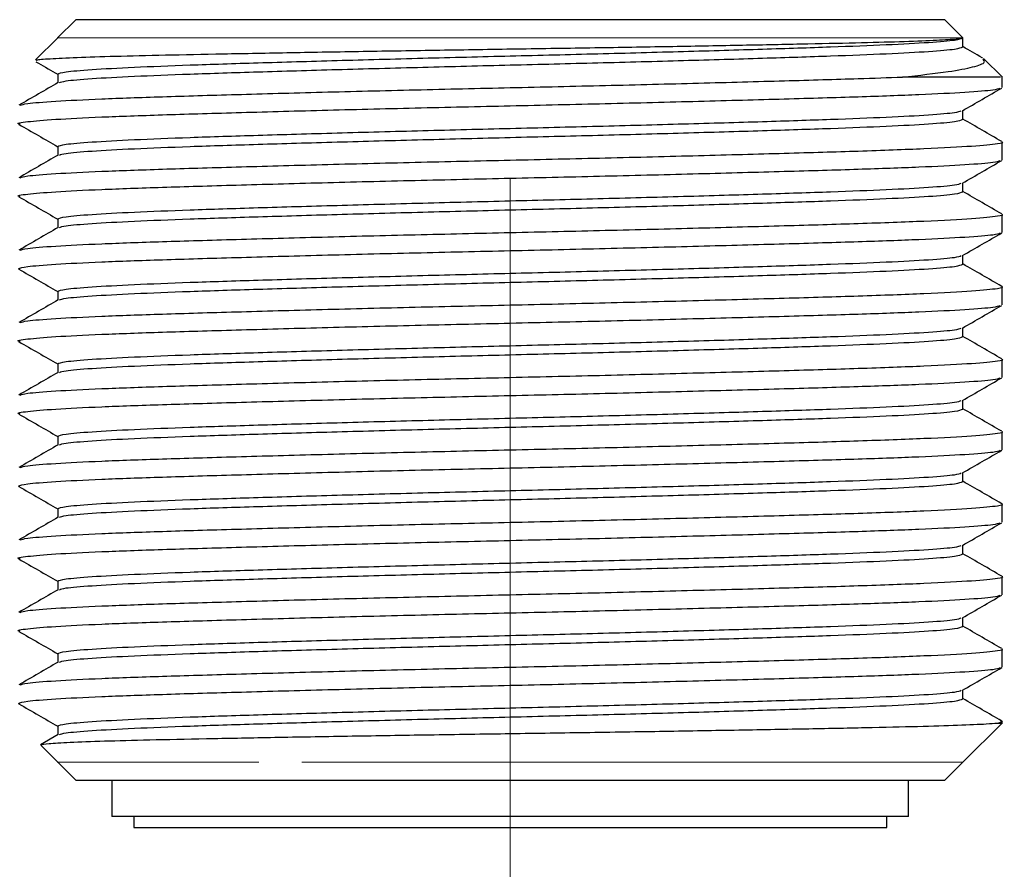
# Paper-space layout 'EXPLODED VIEW' of a CAD drawing. Header units: millimetres. Extents: x 15 to 415, y 5 to 292.
# Tile 18 of 26: x 209 to 222, y 144 to 156. Entities that reach past the tile are written whole.
import ezdxf

# ---------------------------------------------------------------- set-up
doc = ezdxf.new("R2010")
doc.units = ezdxf.units.MM
doc.linetypes.add('CENTERX2', pattern=[20.32, 12.7, -2.54, 2.54, -2.54])
doc.linetypes.add('PHANTOM', pattern=[12.7, 6.35, -1.27, 1.27, -1.27, 1.27, -1.27])

psp = doc.layouts.new('EXPLODED VIEW')

# ---------------------------------------------------------------- linework, layer by layer
at = {"color": 7, "linetype": 'CENTERX2', "lineweight": 18}
psp.add_line((215.368, 141.13), (215.368, 252.156), dxfattribs=at)
at = {"color": 7, "linetype": 'Continuous', "lineweight": 25}
for p, q in [((209.368, 156.03), (209.117, 155.779)), ((221.368, 156.03), (209.368, 156.03)), ((221.618, 155.78), (221.368, 156.03)), ((209.118, 155.78), (208.813, 155.474)), ((221.618, 155.655), (221.618, 155.78)), ((222.163, 155.235), (221.903, 155.495)), ((209.118, 155.28), (209.118, 155.158)), ((222.159, 155.092), (222.159, 155.238)), ((221.618, 154.655), (221.618, 154.777)), ((222.159, 154.092), (222.159, 154.342)), ((209.118, 154.28), (209.118, 154.158)), ((221.618, 153.655), (221.618, 153.777)), ((209.118, 153.28), (209.118, 153.158)), ((222.159, 153.092), (222.159, 153.342)), ((221.618, 152.655), (221.618, 152.777)), ((209.118, 152.28), (209.118, 152.158)), ((222.159, 152.092), (222.159, 152.342)), ((221.618, 151.655), (221.618, 151.777)), ((222.159, 151.092), (222.159, 151.342)), ((209.118, 151.28), (209.118, 151.158)), ((221.618, 150.655), (221.618, 150.777)), ((209.118, 150.28), (209.118, 150.158)), ((222.159, 150.092), (222.159, 150.342)), ((221.618, 149.655), (221.618, 149.777)), ((222.159, 149.092), (222.159, 149.342)), ((209.118, 149.28), (209.118, 149.158)), ((221.618, 148.655), (221.618, 148.777)), ((222.159, 148.092), (222.159, 148.342)), ((209.118, 148.28), (209.118, 148.158)), ((221.618, 147.655), (221.618, 147.777)), ((209.118, 147.28), (209.118, 147.158)), ((222.159, 147.092), (222.159, 147.342)), ((221.618, 146.655), (221.618, 146.777)), ((221.618, 145.78), (222.163, 146.324)), ((209.123, 146.161), (208.883, 146.022)), ((209.118, 146.28), (209.118, 146.158)), ((208.888, 146.01), (209.118, 145.78)), ((209.118, 145.78), (209.368, 145.53)), ((221.368, 145.53), (221.618, 145.78)), ((209.368, 145.53), (221.368, 145.53)), ((209.868, 145.53), (209.868, 145.03)), ((220.868, 145.03), (220.868, 145.53)), ((220.868, 145.03), (209.868, 145.03)), ((210.168, 145.03), (210.168, 144.88)), ((220.568, 144.88), (220.568, 145.03))]:
    psp.add_line(p, q, dxfattribs=at)
at = {"color": 8, "linetype": 'PHANTOM', "lineweight": 18}
for p, q in [((209.118, 155.78), (209.289, 155.78)), ((209.289, 155.78), (209.594, 155.78)), ((218.684, 155.78), (219.787, 155.78)), ((219.787, 155.78), (220.565, 155.78)), ((210.105, 145.78), (210.042, 145.78))]:
    psp.add_line(p, q, dxfattribs=at)
at = {"color": 7, "linetype": 'Continuous', "lineweight": 25, "flags": 128}
psp.add_lwpolyline([(210.168, 144.88), (210.169, 144.88), (210.225, 144.88), (210.373, 144.88), (210.61, 144.88), (210.932, 144.88), (211.333, 144.88), (211.806, 144.88), (212.343, 144.88), (212.934, 144.88), (213.568, 144.88), (214.235, 144.88), (214.921, 144.88), (215.616, 144.88), (216.306, 144.88), (216.979, 144.88), (217.624, 144.88), (218.228, 144.88), (218.781, 144.88), (219.274, 144.88), (219.696, 144.88), (220.042, 144.88), (220.304, 144.88), (220.478, 144.88), (220.561, 144.88), (220.568, 144.88)], dxfattribs=at)
at = {"color": 7, "linetype": 'Continuous', "lineweight": 25}
for points, knots in [([(221.618, 155.78), (221.598, 155.773), (221.562, 155.76), (221.229, 155.741), (220.772, 155.724), (220.151, 155.707), (219.4, 155.691), (218.526, 155.674), (217.566, 155.656), (216.529, 155.639), (215.463, 155.623), (214.382, 155.606), (213.331, 155.589), (212.321, 155.572), (211.399, 155.554), (210.579, 155.538), (209.896, 155.522), (209.355, 155.504), (208.995, 155.487), (208.813, 155.473), (208.822, 155.465), (208.824, 155.463)], [0, 0, 0, 0, 0.066402, 0.118341, 0.171786, 0.223738, 0.277191, 0.329316, 0.382925, 0.435514, 0.489628, 0.542229, 0.596319, 0.649543, 0.70431, 0.757551, 0.812314, 0.865965, 0.921155, 0.975069, 1, 1, 1, 1]), ([(209.118, 155.28), (209.141, 155.29), (209.187, 155.31), (209.559, 155.342), (210.139, 155.374), (210.921, 155.405), (211.87, 155.435), (212.96, 155.467), (214.145, 155.499), (215.368, 155.53), (216.591, 155.56), (217.775, 155.592), (218.866, 155.624), (219.815, 155.655), (220.597, 155.685), (221.177, 155.717), (221.549, 155.749), (221.595, 155.77), (221.618, 155.78)], [0, 0, 0, 0, 0.061893, 0.125, 0.188107, 0.25, 0.311893, 0.375, 0.438107, 0.5, 0.561893, 0.625, 0.688107, 0.75, 0.811893, 0.875, 0.938107, 1, 1, 1, 1]), ([(209.143, 155.161), (209.163, 155.169), (209.207, 155.187), (209.56, 155.217), (210.139, 155.249), (210.921, 155.28), (211.87, 155.31), (212.96, 155.342), (214.145, 155.374), (215.368, 155.405), (216.591, 155.435), (217.775, 155.467), (218.866, 155.499), (219.815, 155.53), (220.597, 155.56), (221.177, 155.592), (221.549, 155.624), (221.595, 155.645), (221.618, 155.655)], [0, 0, 0, 0, 0.049268, 0.113224, 0.17718, 0.239906, 0.302632, 0.366589, 0.430545, 0.493271, 0.555997, 0.619953, 0.68391, 0.746635, 0.809361, 0.873318, 0.937274, 1, 1, 1, 1]), ([(221.887, 155.502), (221.886, 155.503), (221.796, 155.555), (221.706, 155.607), (221.618, 155.658)], [0, 0, 0, 0, 0.015226, 1, 1, 1, 1]), ([(208.818, 155.45), (208.829, 155.443), (208.929, 155.385), (209.03, 155.328), (209.118, 155.277)], [0, 0, 0, 0, 0.116181, 1, 1, 1, 1]), ([(220.782, 155.238), (221.01, 155.263), (221.428, 155.309), (221.779, 155.378), (221.942, 155.436), (221.907, 155.47), (221.893, 155.484)], [0, 0, 0, 0, 0.308122, 0.565195, 0.82973, 1, 1, 1, 1]), ([(209.123, 155.161), (209.033, 155.109), (208.853, 155.005), (208.672, 154.9), (208.582, 154.848)], [0, 0, 0, 0, 0.499987, 1, 1, 1, 1]), ([(208.602, 154.848), (208.624, 154.856), (208.672, 154.875), (209.057, 154.905), (209.686, 154.937), (210.536, 154.967), (211.567, 154.997), (212.752, 155.03), (214.039, 155.062), (215.368, 155.092), (216.697, 155.122), (217.985, 155.155), (219.167, 155.187), (220.107, 155.214), (220.584, 155.231), (220.782, 155.238)], [0, 0, 0, 0, 0.0634, 0.144168, 0.224936, 0.304151, 0.383366, 0.464134, 0.544902, 0.624117, 0.703332, 0.7841, 0.864869, 0.944083, 1, 1, 1, 1]), ([(222.136, 155.238), (222.139, 155.238), (222.147, 155.238), (221.949, 155.238), (221.542, 155.238), (221.057, 155.238), (220.782, 155.238)], [0, 0, 0, 0, 0.149239, 0.405774, 0.662309, 1, 1, 1, 1]), ([(208.602, 154.586), (208.592, 154.588), (208.534, 154.6), (208.678, 154.622), (209.049, 154.655), (209.688, 154.687), (210.535, 154.717), (211.567, 154.747), (212.752, 154.78), (214.039, 154.812), (215.368, 154.842), (216.697, 154.872), (217.984, 154.905), (219.169, 154.937), (220.2, 154.967), (221.05, 154.997), (221.679, 155.03), (222.064, 155.06), (222.112, 155.078), (222.134, 155.086)], [0, 0, 0, 0, 0.012333, 0.074226, 0.137333, 0.20044, 0.262333, 0.324226, 0.387333, 0.45044, 0.512333, 0.574226, 0.637333, 0.70044, 0.762333, 0.824226, 0.887333, 0.95044, 1, 1, 1, 1]), ([(221.612, 154.773), (221.703, 154.826), (221.883, 154.93), (222.064, 155.034), (222.154, 155.086)], [0, 0, 0, 0, 0.499987, 1, 1, 1, 1]), ([(209.118, 154.28), (209.141, 154.29), (209.187, 154.31), (209.559, 154.342), (210.139, 154.374), (210.921, 154.405), (211.87, 154.435), (212.96, 154.467), (214.145, 154.499), (215.368, 154.53), (216.591, 154.56), (217.775, 154.592), (218.866, 154.624), (219.815, 154.655), (220.597, 154.685), (221.175, 154.717), (221.529, 154.747), (221.573, 154.765), (221.593, 154.773)], [0, 0, 0, 0, 0.062725, 0.126681, 0.190636, 0.253361, 0.316087, 0.380042, 0.443998, 0.506723, 0.569448, 0.633404, 0.697359, 0.760084, 0.82281, 0.886765, 0.950721, 1, 1, 1, 1]), ([(208.582, 154.586), (208.672, 154.534), (208.851, 154.431), (209.03, 154.328), (209.118, 154.277)], [0, 0, 0, 0, 0.5051389, 1, 1, 1, 1]), ([(209.143, 154.161), (209.163, 154.169), (209.207, 154.187), (209.56, 154.217), (210.139, 154.249), (210.921, 154.28), (211.87, 154.31), (212.96, 154.342), (214.145, 154.374), (215.368, 154.405), (216.591, 154.435), (217.775, 154.467), (218.866, 154.499), (219.815, 154.53), (220.597, 154.56), (221.177, 154.592), (221.549, 154.624), (221.595, 154.645), (221.618, 154.655)], [0, 0, 0, 0, 0.049268, 0.113224, 0.17718, 0.239906, 0.302632, 0.366589, 0.430545, 0.493271, 0.555997, 0.619953, 0.68391, 0.746635, 0.809361, 0.873318, 0.937274, 1, 1, 1, 1]), ([(222.154, 154.348), (222.064, 154.4), (221.885, 154.504), (221.706, 154.607), (221.618, 154.658)], [0, 0, 0, 0, 0.505148, 1, 1, 1, 1]), ([(208.602, 153.848), (208.624, 153.856), (208.672, 153.875), (209.057, 153.905), (209.686, 153.937), (210.536, 153.967), (211.567, 153.997), (212.752, 154.03), (214.039, 154.062), (215.368, 154.092), (216.697, 154.122), (217.984, 154.155), (219.169, 154.187), (220.234, 154.218), (221.127, 154.251), (221.795, 154.286), (222.082, 154.317), (222.189, 154.335), (222.159, 154.342), (222.159, 154.342)], [0, 0, 0, 0, 0.050157, 0.114056, 0.177954, 0.240623, 0.303292, 0.36719, 0.431089, 0.493758, 0.556427, 0.620325, 0.684223, 0.746892, 0.81572, 0.885884, 0.955755, 0.999993, 1, 1, 1, 1]), ([(208.602, 153.586), (208.592, 153.588), (208.534, 153.6), (208.678, 153.622), (209.049, 153.655), (209.688, 153.687), (210.535, 153.717), (211.567, 153.747), (212.752, 153.78), (214.039, 153.812), (215.368, 153.842), (216.697, 153.872), (217.984, 153.905), (219.169, 153.937), (220.2, 153.967), (221.05, 153.997), (221.679, 154.03), (222.064, 154.06), (222.112, 154.078), (222.134, 154.086)], [0, 0, 0, 0, 0.012333, 0.074226, 0.137333, 0.20044, 0.262333, 0.324226, 0.387333, 0.45044, 0.512333, 0.574226, 0.637333, 0.70044, 0.762333, 0.824226, 0.887333, 0.95044, 1, 1, 1, 1]), ([(209.123, 154.161), (209.033, 154.109), (208.853, 154.005), (208.672, 153.9), (208.582, 153.848)], [0, 0, 0, 0, 0.499987, 1, 1, 1, 1]), ([(221.612, 153.773), (221.703, 153.826), (221.883, 153.93), (222.064, 154.034), (222.154, 154.086)], [0, 0, 0, 0, 0.499987, 1, 1, 1, 1]), ([(209.118, 153.28), (209.141, 153.29), (209.187, 153.31), (209.559, 153.342), (210.139, 153.374), (210.921, 153.405), (211.87, 153.435), (212.96, 153.467), (214.145, 153.499), (215.368, 153.53), (216.591, 153.56), (217.775, 153.592), (218.866, 153.624), (219.815, 153.655), (220.597, 153.685), (221.175, 153.717), (221.529, 153.747), (221.573, 153.765), (221.593, 153.773)], [0, 0, 0, 0, 0.062725, 0.126681, 0.190636, 0.253361, 0.316087, 0.380042, 0.443998, 0.506723, 0.569448, 0.633404, 0.697359, 0.760084, 0.82281, 0.886765, 0.950721, 1, 1, 1, 1]), ([(209.143, 153.161), (209.163, 153.169), (209.207, 153.187), (209.56, 153.217), (210.139, 153.249), (210.921, 153.28), (211.87, 153.31), (212.96, 153.342), (214.145, 153.374), (215.368, 153.405), (216.591, 153.435), (217.775, 153.467), (218.866, 153.499), (219.815, 153.53), (220.597, 153.56), (221.177, 153.592), (221.549, 153.624), (221.595, 153.645), (221.618, 153.655)], [0, 0, 0, 0, 0.049268, 0.113224, 0.17718, 0.239906, 0.302632, 0.366589, 0.430545, 0.493271, 0.555997, 0.619953, 0.68391, 0.746635, 0.809361, 0.873318, 0.937274, 1, 1, 1, 1]), ([(222.154, 153.348), (222.064, 153.4), (221.885, 153.504), (221.706, 153.607), (221.618, 153.658)], [0, 0, 0, 0, 0.505148, 1, 1, 1, 1]), ([(208.582, 153.586), (208.672, 153.534), (208.851, 153.431), (209.03, 153.328), (209.118, 153.277)], [0, 0, 0, 0, 0.505139, 1, 1, 1, 1]), ([(208.602, 152.848), (208.624, 152.856), (208.672, 152.875), (209.057, 152.905), (209.686, 152.937), (210.536, 152.967), (211.567, 152.997), (212.752, 153.03), (214.039, 153.062), (215.368, 153.092), (216.697, 153.122), (217.984, 153.155), (219.169, 153.187), (220.234, 153.218), (221.127, 153.251), (221.795, 153.286), (222.082, 153.317), (222.189, 153.335), (222.159, 153.342), (222.159, 153.342)], [0, 0, 0, 0, 0.050157, 0.114056, 0.177954, 0.240623, 0.303292, 0.36719, 0.431089, 0.493758, 0.556427, 0.620325, 0.684223, 0.746892, 0.81572, 0.885884, 0.955755, 0.999993, 1, 1, 1, 1]), ([(209.123, 153.161), (209.033, 153.109), (208.853, 153.005), (208.672, 152.9), (208.582, 152.848)], [0, 0, 0, 0, 0.499987, 1, 1, 1, 1]), ([(208.577, 152.592), (208.602, 152.602), (208.652, 152.622), (209.056, 152.655), (209.686, 152.687), (210.536, 152.717), (211.567, 152.747), (212.752, 152.78), (214.039, 152.812), (215.368, 152.842), (216.697, 152.872), (217.984, 152.905), (219.169, 152.937), (220.2, 152.967), (221.05, 152.997), (221.679, 153.03), (222.064, 153.06), (222.112, 153.078), (222.134, 153.086)], [0, 0, 0, 0, 0.062652, 0.126548, 0.190444, 0.253111, 0.315778, 0.379674, 0.443569, 0.506236, 0.568903, 0.632799, 0.696695, 0.759362, 0.822029, 0.885925, 0.94982, 1, 1, 1, 1]), ([(221.612, 152.773), (221.703, 152.826), (221.883, 152.93), (222.064, 153.034), (222.154, 153.086)], [0, 0, 0, 0, 0.499987, 1, 1, 1, 1]), ([(209.118, 152.28), (209.141, 152.29), (209.187, 152.31), (209.559, 152.342), (210.139, 152.374), (210.921, 152.405), (211.87, 152.435), (212.96, 152.467), (214.145, 152.499), (215.368, 152.53), (216.591, 152.56), (217.775, 152.592), (218.866, 152.624), (219.815, 152.655), (220.597, 152.685), (221.175, 152.717), (221.529, 152.747), (221.573, 152.765), (221.593, 152.773)], [0, 0, 0, 0, 0.062725, 0.126681, 0.190636, 0.253361, 0.316087, 0.380042, 0.443998, 0.506723, 0.569448, 0.633404, 0.697359, 0.760084, 0.82281, 0.886765, 0.950721, 1, 1, 1, 1]), ([(208.582, 152.586), (208.672, 152.534), (208.851, 152.431), (209.03, 152.328), (209.118, 152.277)], [0, 0, 0, 0, 0.505139, 1, 1, 1, 1]), ([(209.143, 152.161), (209.163, 152.169), (209.207, 152.187), (209.56, 152.217), (210.139, 152.249), (210.921, 152.28), (211.87, 152.31), (212.96, 152.342), (214.145, 152.374), (215.368, 152.405), (216.591, 152.435), (217.775, 152.467), (218.866, 152.499), (219.815, 152.53), (220.597, 152.56), (221.177, 152.592), (221.549, 152.624), (221.595, 152.645), (221.618, 152.655)], [0, 0, 0, 0, 0.049268, 0.113224, 0.17718, 0.239906, 0.302632, 0.366589, 0.430545, 0.493271, 0.555997, 0.619953, 0.68391, 0.746635, 0.809361, 0.873318, 0.937274, 1, 1, 1, 1]), ([(222.154, 152.348), (222.064, 152.4), (221.885, 152.504), (221.706, 152.607), (221.618, 152.658)], [0, 0, 0, 0, 0.505148, 1, 1, 1, 1]), ([(208.602, 151.848), (208.624, 151.856), (208.672, 151.875), (209.057, 151.905), (209.686, 151.937), (210.536, 151.967), (211.567, 151.997), (212.752, 152.03), (214.039, 152.062), (215.368, 152.092), (216.697, 152.122), (217.984, 152.155), (219.169, 152.187), (220.234, 152.218), (221.127, 152.251), (221.795, 152.286), (222.082, 152.317), (222.189, 152.335), (222.159, 152.342), (222.159, 152.342)], [0, 0, 0, 0, 0.050157, 0.114056, 0.177954, 0.240623, 0.303292, 0.36719, 0.431089, 0.493758, 0.556427, 0.620325, 0.684223, 0.746892, 0.81572, 0.885884, 0.955755, 0.999993, 1, 1, 1, 1]), ([(209.123, 152.161), (209.033, 152.109), (208.853, 152.005), (208.672, 151.9), (208.582, 151.848)], [0, 0, 0, 0, 0.499987, 1, 1, 1, 1]), ([(208.602, 151.586), (208.592, 151.588), (208.534, 151.6), (208.678, 151.622), (209.049, 151.655), (209.688, 151.687), (210.535, 151.717), (211.567, 151.747), (212.752, 151.78), (214.039, 151.812), (215.368, 151.842), (216.697, 151.872), (217.984, 151.905), (219.169, 151.937), (220.2, 151.967), (221.05, 151.997), (221.679, 152.03), (222.064, 152.06), (222.112, 152.078), (222.134, 152.086)], [0, 0, 0, 0, 0.0123331, 0.0742262, 0.1373331, 0.2004401, 0.2623331, 0.3242262, 0.3873331, 0.4504401, 0.5123331, 0.5742262, 0.6373331, 0.7004401, 0.7623331, 0.8242262, 0.8873331, 0.9504401, 1, 1, 1, 1]), ([(221.612, 151.773), (221.703, 151.826), (221.883, 151.93), (222.064, 152.034), (222.154, 152.086)], [0, 0, 0, 0, 0.499987, 1, 1, 1, 1]), ([(209.118, 151.28), (209.141, 151.29), (209.187, 151.31), (209.559, 151.342), (210.139, 151.374), (210.921, 151.405), (211.87, 151.435), (212.96, 151.467), (214.145, 151.499), (215.368, 151.53), (216.591, 151.56), (217.775, 151.592), (218.866, 151.624), (219.815, 151.655), (220.597, 151.685), (221.175, 151.717), (221.529, 151.747), (221.573, 151.765), (221.593, 151.773)], [0, 0, 0, 0, 0.062725, 0.126681, 0.190636, 0.253361, 0.316087, 0.380042, 0.443998, 0.506723, 0.569448, 0.633404, 0.697359, 0.760084, 0.82281, 0.886765, 0.950721, 1, 1, 1, 1]), ([(209.143, 151.161), (209.163, 151.169), (209.207, 151.187), (209.56, 151.217), (210.139, 151.249), (210.921, 151.28), (211.87, 151.31), (212.96, 151.342), (214.145, 151.374), (215.368, 151.405), (216.591, 151.435), (217.775, 151.467), (218.866, 151.499), (219.815, 151.53), (220.597, 151.56), (221.177, 151.592), (221.549, 151.624), (221.595, 151.645), (221.618, 151.655)], [0, 0, 0, 0, 0.049268, 0.113224, 0.17718, 0.239906, 0.302632, 0.366589, 0.430545, 0.493271, 0.555997, 0.619953, 0.68391, 0.746635, 0.809361, 0.873318, 0.937274, 1, 1, 1, 1]), ([(222.154, 151.348), (222.064, 151.4), (221.885, 151.504), (221.706, 151.607), (221.618, 151.658)], [0, 0, 0, 0, 0.505148, 1, 1, 1, 1]), ([(208.582, 151.586), (208.672, 151.534), (208.851, 151.431), (209.03, 151.328), (209.118, 151.277)], [0, 0, 0, 0, 0.505139, 1, 1, 1, 1]), ([(208.602, 150.848), (208.624, 150.856), (208.672, 150.875), (209.057, 150.905), (209.686, 150.937), (210.536, 150.967), (211.567, 150.997), (212.752, 151.03), (214.039, 151.062), (215.368, 151.092), (216.697, 151.122), (217.984, 151.155), (219.169, 151.187), (220.234, 151.218), (221.127, 151.251), (221.795, 151.286), (222.082, 151.317), (222.189, 151.335), (222.159, 151.342), (222.159, 151.342)], [0, 0, 0, 0, 0.050157, 0.114056, 0.177954, 0.240623, 0.303292, 0.36719, 0.431089, 0.493758, 0.556427, 0.620325, 0.684223, 0.746892, 0.81572, 0.885884, 0.955755, 0.999993, 1, 1, 1, 1]), ([(208.602, 150.586), (208.592, 150.588), (208.534, 150.6), (208.678, 150.622), (209.049, 150.655), (209.688, 150.687), (210.535, 150.717), (211.567, 150.747), (212.752, 150.78), (214.039, 150.812), (215.368, 150.842), (216.697, 150.872), (217.984, 150.905), (219.169, 150.937), (220.2, 150.967), (221.05, 150.997), (221.679, 151.03), (222.064, 151.06), (222.112, 151.078), (222.134, 151.086)], [0, 0, 0, 0, 0.012333, 0.074226, 0.137333, 0.20044, 0.262333, 0.324226, 0.387333, 0.45044, 0.512333, 0.574226, 0.637333, 0.70044, 0.762333, 0.824226, 0.887333, 0.95044, 1, 1, 1, 1]), ([(209.123, 151.161), (209.033, 151.109), (208.853, 151.005), (208.672, 150.9), (208.582, 150.848)], [0, 0, 0, 0, 0.499987, 1, 1, 1, 1]), ([(221.612, 150.773), (221.703, 150.826), (221.883, 150.93), (222.064, 151.034), (222.154, 151.086)], [0, 0, 0, 0, 0.499987, 1, 1, 1, 1]), ([(209.118, 150.28), (209.141, 150.29), (209.187, 150.31), (209.559, 150.342), (210.139, 150.374), (210.921, 150.405), (211.87, 150.435), (212.96, 150.467), (214.145, 150.499), (215.368, 150.53), (216.591, 150.56), (217.775, 150.592), (218.866, 150.624), (219.815, 150.655), (220.597, 150.685), (221.175, 150.717), (221.529, 150.747), (221.573, 150.765), (221.593, 150.773)], [0, 0, 0, 0, 0.0627251, 0.1266807, 0.1906363, 0.2533615, 0.3160866, 0.3800422, 0.4439978, 0.5067229, 0.569448, 0.6334037, 0.6973593, 0.7600844, 0.8228095, 0.8867651, 0.9507207, 1, 1, 1, 1]), ([(209.143, 150.161), (209.163, 150.169), (209.207, 150.187), (209.56, 150.217), (210.139, 150.249), (210.921, 150.28), (211.87, 150.31), (212.96, 150.342), (214.145, 150.374), (215.368, 150.405), (216.591, 150.435), (217.775, 150.467), (218.866, 150.499), (219.815, 150.53), (220.597, 150.56), (221.177, 150.592), (221.549, 150.624), (221.595, 150.645), (221.618, 150.655)], [0, 0, 0, 0, 0.049268, 0.113224, 0.17718, 0.239906, 0.302632, 0.366589, 0.430545, 0.493271, 0.555997, 0.619953, 0.68391, 0.746635, 0.809361, 0.873318, 0.937274, 1, 1, 1, 1]), ([(222.154, 150.348), (222.064, 150.4), (221.885, 150.504), (221.706, 150.607), (221.618, 150.658)], [0, 0, 0, 0, 0.505148, 1, 1, 1, 1]), ([(208.582, 150.586), (208.672, 150.534), (208.851, 150.431), (209.03, 150.328), (209.118, 150.277)], [0, 0, 0, 0, 0.505139, 1, 1, 1, 1]), ([(208.602, 149.848), (208.624, 149.856), (208.672, 149.875), (209.057, 149.905), (209.686, 149.937), (210.536, 149.967), (211.567, 149.997), (212.752, 150.03), (214.039, 150.062), (215.368, 150.092), (216.697, 150.122), (217.984, 150.155), (219.169, 150.187), (220.234, 150.218), (221.127, 150.251), (221.795, 150.286), (222.082, 150.317), (222.189, 150.335), (222.159, 150.342), (222.159, 150.342)], [0, 0, 0, 0, 0.050157, 0.114056, 0.177954, 0.240623, 0.303292, 0.36719, 0.431089, 0.493758, 0.556427, 0.620325, 0.684223, 0.746892, 0.81572, 0.885884, 0.955755, 0.999993, 1, 1, 1, 1]), ([(209.123, 150.161), (209.033, 150.109), (208.853, 150.005), (208.672, 149.9), (208.582, 149.848)], [0, 0, 0, 0, 0.499987, 1, 1, 1, 1]), ([(208.577, 149.592), (208.602, 149.602), (208.652, 149.622), (209.056, 149.655), (209.686, 149.687), (210.536, 149.717), (211.567, 149.747), (212.752, 149.78), (214.039, 149.812), (215.368, 149.842), (216.697, 149.872), (217.984, 149.905), (219.169, 149.937), (220.2, 149.967), (221.05, 149.997), (221.679, 150.03), (222.064, 150.06), (222.112, 150.078), (222.134, 150.086)], [0, 0, 0, 0, 0.062652, 0.126548, 0.190444, 0.253111, 0.315778, 0.379674, 0.443569, 0.506236, 0.568903, 0.632799, 0.696695, 0.759362, 0.822029, 0.885925, 0.94982, 1, 1, 1, 1]), ([(221.612, 149.773), (221.703, 149.826), (221.883, 149.93), (222.064, 150.034), (222.154, 150.086)], [0, 0, 0, 0, 0.499987, 1, 1, 1, 1]), ([(209.118, 149.28), (209.141, 149.29), (209.187, 149.31), (209.559, 149.342), (210.139, 149.374), (210.921, 149.405), (211.87, 149.435), (212.96, 149.467), (214.145, 149.499), (215.368, 149.53), (216.591, 149.56), (217.775, 149.592), (218.866, 149.624), (219.815, 149.655), (220.597, 149.685), (221.175, 149.717), (221.529, 149.747), (221.573, 149.765), (221.593, 149.773)], [0, 0, 0, 0, 0.062725, 0.126681, 0.190636, 0.253361, 0.316087, 0.380042, 0.443998, 0.506723, 0.569448, 0.633404, 0.697359, 0.760084, 0.82281, 0.886765, 0.950721, 1, 1, 1, 1]), ([(208.582, 149.586), (208.672, 149.534), (208.851, 149.431), (209.03, 149.328), (209.118, 149.277)], [0, 0, 0, 0, 0.505139, 1, 1, 1, 1]), ([(209.143, 149.161), (209.163, 149.169), (209.207, 149.187), (209.56, 149.217), (210.139, 149.249), (210.921, 149.28), (211.87, 149.31), (212.96, 149.342), (214.145, 149.374), (215.368, 149.405), (216.591, 149.435), (217.775, 149.467), (218.866, 149.499), (219.815, 149.53), (220.597, 149.56), (221.177, 149.592), (221.549, 149.624), (221.595, 149.645), (221.618, 149.655)], [0, 0, 0, 0, 0.0492676, 0.113224, 0.1771804, 0.2399063, 0.3026322, 0.3665886, 0.430545, 0.4932708, 0.5559967, 0.6199531, 0.6839095, 0.7466354, 0.8093613, 0.8733177, 0.9372741, 1, 1, 1, 1]), ([(222.154, 149.348), (222.064, 149.4), (221.885, 149.504), (221.706, 149.607), (221.618, 149.658)], [0, 0, 0, 0, 0.505148, 1, 1, 1, 1]), ([(208.602, 148.848), (208.624, 148.856), (208.672, 148.875), (209.057, 148.905), (209.686, 148.937), (210.536, 148.967), (211.567, 148.997), (212.752, 149.03), (214.039, 149.062), (215.368, 149.092), (216.697, 149.122), (217.984, 149.155), (219.169, 149.187), (220.234, 149.218), (221.127, 149.251), (221.795, 149.286), (222.082, 149.317), (222.189, 149.335), (222.159, 149.342), (222.159, 149.342)], [0, 0, 0, 0, 0.050157, 0.114056, 0.177954, 0.240623, 0.303292, 0.36719, 0.431089, 0.493758, 0.556427, 0.620325, 0.684223, 0.746892, 0.81572, 0.885884, 0.955755, 0.999993, 1, 1, 1, 1]), ([(209.123, 149.161), (209.033, 149.109), (208.853, 149.005), (208.672, 148.9), (208.582, 148.848)], [0, 0, 0, 0, 0.499987, 1, 1, 1, 1]), ([(208.602, 148.586), (208.592, 148.588), (208.534, 148.6), (208.678, 148.622), (209.049, 148.655), (209.688, 148.687), (210.535, 148.717), (211.567, 148.747), (212.752, 148.78), (214.039, 148.812), (215.368, 148.842), (216.697, 148.872), (217.984, 148.905), (219.169, 148.937), (220.2, 148.967), (221.05, 148.997), (221.679, 149.03), (222.064, 149.06), (222.112, 149.078), (222.134, 149.086)], [0, 0, 0, 0, 0.012333, 0.074226, 0.137333, 0.20044, 0.262333, 0.324226, 0.387333, 0.45044, 0.512333, 0.574226, 0.637333, 0.70044, 0.762333, 0.824226, 0.887333, 0.95044, 1, 1, 1, 1]), ([(221.612, 148.773), (221.703, 148.826), (221.883, 148.93), (222.064, 149.034), (222.154, 149.086)], [0, 0, 0, 0, 0.499987, 1, 1, 1, 1]), ([(209.118, 148.28), (209.141, 148.29), (209.187, 148.31), (209.559, 148.342), (210.139, 148.374), (210.921, 148.405), (211.87, 148.435), (212.96, 148.467), (214.145, 148.499), (215.368, 148.53), (216.591, 148.56), (217.775, 148.592), (218.866, 148.624), (219.815, 148.655), (220.597, 148.685), (221.175, 148.717), (221.529, 148.747), (221.573, 148.765), (221.593, 148.773)], [0, 0, 0, 0, 0.062725, 0.126681, 0.190636, 0.253361, 0.316087, 0.380042, 0.443998, 0.506723, 0.569448, 0.633404, 0.697359, 0.760084, 0.82281, 0.886765, 0.950721, 1, 1, 1, 1]), ([(209.143, 148.161), (209.163, 148.169), (209.207, 148.187), (209.56, 148.217), (210.139, 148.249), (210.921, 148.28), (211.87, 148.31), (212.96, 148.342), (214.145, 148.374), (215.368, 148.405), (216.591, 148.435), (217.775, 148.467), (218.866, 148.499), (219.815, 148.53), (220.597, 148.56), (221.177, 148.592), (221.549, 148.624), (221.595, 148.645), (221.618, 148.655)], [0, 0, 0, 0, 0.049268, 0.113224, 0.17718, 0.239906, 0.302632, 0.366589, 0.430545, 0.493271, 0.555997, 0.619953, 0.68391, 0.746635, 0.809361, 0.873318, 0.937274, 1, 1, 1, 1]), ([(222.154, 148.348), (222.064, 148.4), (221.885, 148.504), (221.706, 148.607), (221.618, 148.658)], [0, 0, 0, 0, 0.505148, 1, 1, 1, 1]), ([(208.582, 148.586), (208.672, 148.534), (208.851, 148.431), (209.03, 148.328), (209.118, 148.277)], [0, 0, 0, 0, 0.505139, 1, 1, 1, 1]), ([(208.602, 147.848), (208.624, 147.856), (208.672, 147.875), (209.057, 147.905), (209.686, 147.937), (210.536, 147.967), (211.567, 147.997), (212.752, 148.03), (214.039, 148.062), (215.368, 148.092), (216.697, 148.122), (217.984, 148.155), (219.169, 148.187), (220.234, 148.218), (221.127, 148.251), (221.795, 148.286), (222.082, 148.317), (222.189, 148.335), (222.159, 148.342), (222.159, 148.342)], [0, 0, 0, 0, 0.050157, 0.114056, 0.177954, 0.240623, 0.303292, 0.36719, 0.431089, 0.493758, 0.556427, 0.620325, 0.684223, 0.746892, 0.81572, 0.885884, 0.955755, 0.999993, 1, 1, 1, 1]), ([(208.602, 147.586), (208.592, 147.588), (208.534, 147.6), (208.678, 147.622), (209.049, 147.655), (209.688, 147.687), (210.535, 147.717), (211.567, 147.747), (212.752, 147.78), (214.039, 147.812), (215.368, 147.842), (216.697, 147.872), (217.984, 147.905), (219.169, 147.937), (220.2, 147.967), (221.05, 147.997), (221.679, 148.03), (222.064, 148.06), (222.112, 148.078), (222.134, 148.086)], [0, 0, 0, 0, 0.012333, 0.074226, 0.137333, 0.20044, 0.262333, 0.324226, 0.387333, 0.45044, 0.512333, 0.574226, 0.637333, 0.70044, 0.762333, 0.824226, 0.887333, 0.95044, 1, 1, 1, 1]), ([(209.123, 148.161), (209.033, 148.109), (208.853, 148.005), (208.672, 147.9), (208.582, 147.848)], [0, 0, 0, 0, 0.499987, 1, 1, 1, 1]), ([(221.612, 147.773), (221.703, 147.826), (221.883, 147.93), (222.064, 148.034), (222.154, 148.086)], [0, 0, 0, 0, 0.499987, 1, 1, 1, 1]), ([(209.118, 147.28), (209.141, 147.29), (209.187, 147.31), (209.559, 147.342), (210.139, 147.374), (210.921, 147.405), (211.87, 147.435), (212.96, 147.467), (214.145, 147.499), (215.368, 147.53), (216.591, 147.56), (217.775, 147.592), (218.866, 147.624), (219.815, 147.655), (220.597, 147.685), (221.175, 147.717), (221.529, 147.747), (221.573, 147.765), (221.593, 147.773)], [0, 0, 0, 0, 0.062725, 0.126681, 0.190636, 0.253361, 0.316087, 0.380042, 0.443998, 0.506723, 0.569448, 0.633404, 0.697359, 0.760084, 0.82281, 0.886765, 0.950721, 1, 1, 1, 1]), ([(209.143, 147.161), (209.163, 147.169), (209.207, 147.187), (209.56, 147.217), (210.139, 147.249), (210.921, 147.28), (211.87, 147.31), (212.96, 147.342), (214.145, 147.374), (215.368, 147.405), (216.591, 147.435), (217.775, 147.467), (218.866, 147.499), (219.815, 147.53), (220.597, 147.56), (221.177, 147.592), (221.549, 147.624), (221.595, 147.645), (221.618, 147.655)], [0, 0, 0, 0, 0.049268, 0.113224, 0.17718, 0.239906, 0.302632, 0.366589, 0.430545, 0.493271, 0.555997, 0.619953, 0.68391, 0.746635, 0.809361, 0.873318, 0.937274, 1, 1, 1, 1]), ([(222.154, 147.348), (222.064, 147.4), (221.885, 147.504), (221.706, 147.607), (221.618, 147.658)], [0, 0, 0, 0, 0.505148, 1, 1, 1, 1]), ([(208.582, 147.586), (208.672, 147.534), (208.851, 147.431), (209.03, 147.328), (209.118, 147.277)], [0, 0, 0, 0, 0.5051389, 1, 1, 1, 1]), ([(208.602, 146.848), (208.624, 146.856), (208.672, 146.875), (209.057, 146.905), (209.686, 146.937), (210.536, 146.967), (211.567, 146.997), (212.752, 147.03), (214.039, 147.062), (215.368, 147.092), (216.697, 147.122), (217.984, 147.155), (219.169, 147.187), (220.234, 147.218), (221.127, 147.251), (221.795, 147.286), (222.082, 147.317), (222.189, 147.335), (222.159, 147.342), (222.159, 147.342)], [0, 0, 0, 0, 0.050157, 0.114056, 0.177954, 0.240623, 0.303292, 0.36719, 0.431089, 0.493758, 0.556427, 0.620325, 0.684223, 0.746892, 0.81572, 0.885884, 0.955755, 0.999993, 1, 1, 1, 1]), ([(209.123, 147.161), (209.033, 147.109), (208.853, 147.005), (208.672, 146.9), (208.582, 146.848)], [0, 0, 0, 0, 0.499987, 1, 1, 1, 1]), ([(208.577, 146.592), (208.602, 146.602), (208.652, 146.622), (209.056, 146.655), (209.686, 146.687), (210.536, 146.717), (211.567, 146.747), (212.752, 146.78), (214.039, 146.812), (215.368, 146.842), (216.697, 146.872), (217.984, 146.905), (219.169, 146.937), (220.2, 146.967), (221.05, 146.997), (221.679, 147.03), (222.064, 147.06), (222.112, 147.078), (222.134, 147.086)], [0, 0, 0, 0, 0.062652, 0.126548, 0.190444, 0.253111, 0.315778, 0.379674, 0.443569, 0.506236, 0.568903, 0.632799, 0.696695, 0.759362, 0.822029, 0.885925, 0.94982, 1, 1, 1, 1]), ([(221.612, 146.773), (221.703, 146.826), (221.883, 146.93), (222.064, 147.034), (222.154, 147.086)], [0, 0, 0, 0, 0.499987, 1, 1, 1, 1]), ([(209.118, 146.28), (209.141, 146.29), (209.187, 146.31), (209.559, 146.342), (210.139, 146.374), (210.921, 146.405), (211.87, 146.435), (212.96, 146.467), (214.145, 146.499), (215.368, 146.53), (216.591, 146.56), (217.775, 146.592), (218.866, 146.624), (219.815, 146.655), (220.597, 146.685), (221.175, 146.717), (221.529, 146.747), (221.573, 146.765), (221.593, 146.773)], [0, 0, 0, 0, 0.062725, 0.126681, 0.190636, 0.253361, 0.316087, 0.380042, 0.443998, 0.506723, 0.569448, 0.633404, 0.697359, 0.760084, 0.82281, 0.886765, 0.950721, 1, 1, 1, 1]), ([(208.582, 146.586), (208.672, 146.534), (208.851, 146.431), (209.03, 146.328), (209.118, 146.277)], [0, 0, 0, 0, 0.5051389, 1, 1, 1, 1]), ([(209.143, 146.161), (209.163, 146.169), (209.207, 146.187), (209.56, 146.217), (210.139, 146.249), (210.921, 146.28), (211.87, 146.31), (212.96, 146.342), (214.145, 146.374), (215.368, 146.405), (216.591, 146.435), (217.775, 146.467), (218.866, 146.499), (219.815, 146.53), (220.597, 146.56), (221.177, 146.592), (221.549, 146.624), (221.595, 146.645), (221.618, 146.655)], [0, 0, 0, 0, 0.049268, 0.113224, 0.17718, 0.239906, 0.302632, 0.366589, 0.430545, 0.493271, 0.555997, 0.619953, 0.68391, 0.746635, 0.809361, 0.873318, 0.937274, 1, 1, 1, 1]), ([(222.154, 146.348), (222.064, 146.4), (221.885, 146.504), (221.706, 146.607), (221.618, 146.658)], [0, 0, 0, 0, 0.505148, 1, 1, 1, 1]), ([(208.883, 146.021), (208.909, 146.027), (208.961, 146.038), (209.269, 146.055), (209.735, 146.073), (210.372, 146.09), (211.145, 146.105), (212.048, 146.123), (213.04, 146.14), (214.113, 146.157), (215.219, 146.174), (216.341, 146.19), (217.432, 146.207), (218.483, 146.225), (219.443, 146.242), (220.298, 146.258), (221.012, 146.275), (221.575, 146.292), (221.931, 146.308), (222.049, 146.317), (222.095, 146.321)], [0, 0, 0, 0, 0.055121, 0.109989, 0.166432, 0.221569, 0.278302, 0.3336, 0.390472, 0.446264, 0.503672, 0.559477, 0.616863, 0.673285, 0.73134, 0.787797, 0.84587, 0.902733, 0.961228, 1, 1, 1, 1]), ([(222.095, 146.321), (222.137, 146.328), (222.19, 146.337), (222.144, 146.346), (222.134, 146.348)], [0, 0, 0, 0, 0.7795254, 1, 1, 1, 1]), ([(222.095, 146.321), (222.117, 146.321), (222.157, 146.321), (222.146, 146.321), (222.141, 146.321)], [0, 0, 0, 0, 0.537475, 1, 1, 1, 1])]:
    psp.add_open_spline(points, degree=3, knots=knots, dxfattribs=at)
at = {"color": 8, "linetype": 'PHANTOM', "lineweight": 18}
for points in [[(209.594, 155.78), (209.723, 155.78), (209.982, 155.78), (210.522, 155.78), (211.152, 155.78), (211.648, 155.78), (211.896, 155.78)], [(211.896, 155.78), (212.248, 155.78), (212.953, 155.78), (213.75, 155.78), (214.149, 155.78)], [(214.149, 155.78), (214.539, 155.78), (215.319, 155.78), (216.502, 155.78), (217.649, 155.78), (218.339, 155.78), (218.684, 155.78)], [(220.565, 155.78), (220.724, 155.78), (221.044, 155.78), (221.368, 155.78), (221.579, 155.78), (221.605, 155.78), (221.618, 155.78)], [(210.042, 145.78), (209.879, 145.78), (209.553, 145.78), (209.374, 145.78), (209.285, 145.78)], [(211.896, 145.78), (211.55, 145.78), (210.859, 145.78), (210.356, 145.78), (210.105, 145.78)], [(218.84, 145.78), (218.578, 145.78), (218.053, 145.78), (217.188, 145.78), (216.289, 145.78), (215.368, 145.78), (214.447, 145.78), (213.548, 145.78), (212.683, 145.78), (212.158, 145.78), (211.896, 145.78)], [(220.637, 145.78), (220.385, 145.78), (219.882, 145.78), (219.187, 145.78), (218.84, 145.78)], [(221.618, 145.78), (221.606, 145.78), (221.582, 145.78), (221.385, 145.78), (221.084, 145.78), (220.786, 145.78), (220.637, 145.78)]]:
    psp.add_open_spline(points, degree=3, dxfattribs=at)
psp.add_open_spline([(209.285, 145.78), (209.185, 145.78), (209.078, 145.78), (209.125, 145.78), (209.129, 145.78)], degree=3, knots=[0, 0, 0, 0, 0.925175, 1, 1, 1, 1], dxfattribs=at)

doc.saveas('drawing.dxf')
